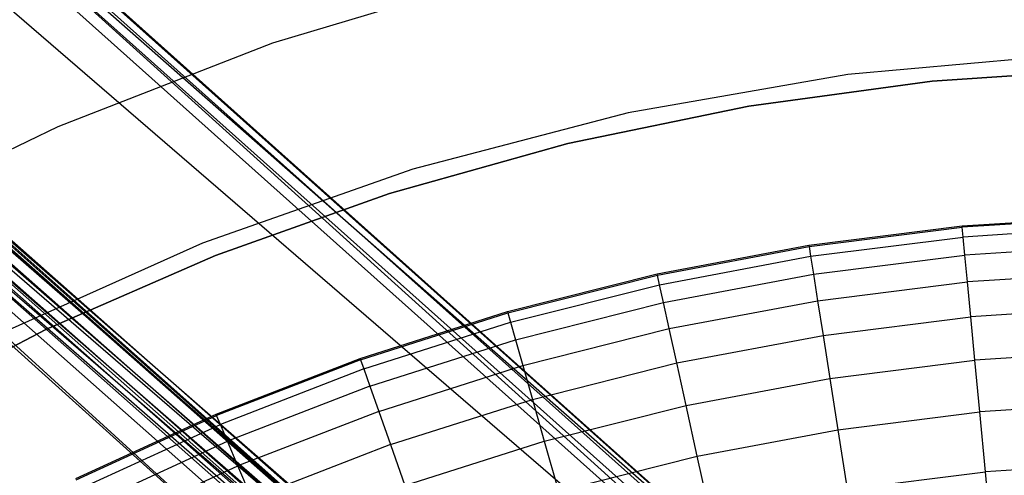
# Model space of a CAD drawing. Extents: x -390 to 397, y -401 to 400.
# Tile 32 of 192: x -248 to -242, y -282 to -279. Entities that reach past the tile are written whole.
import ezdxf

# ---------------------------------------------------------------- set-up
doc = ezdxf.new("R2010")
doc.units = 0
doc.header["$LTSCALE"] = 25.4
doc.layers.get('0').update_dxf_attribs({"linetype": 'CONTINUOUS'})

# ---------------------------------------------------------------- blocks, each defined once
blk = doc.blocks.new('FOURTY_ROUND_VII_ZWIS_STL')
at = {"color": 0}
for p, q in [((-241.9166, -283.7412, -894.2), (-255.2589, -271.8014, -894.2)), ((-255.2589, -271.8014, -894.2), (-241.9166, -283.7412, -927.5)), ((-255.2589, -271.8014, -894.2), (-241.9166, -283.7412, -927.5)), ((-241.9166, -283.7412, -894.2), (-255.2589, -271.8014, -894.2)), ((-255.299, -271.8441, -894.0586), (-241.3126, -284.3318, -894.0586)), ((-255.299, -271.8441, -894.0586), (-241.3126, -284.3318, -894.0586)), ((-241.9166, -283.7412, -894.2), (-255.2693, -271.8125, -894.1235)), ((-255.2693, -271.8125, -894.1235), (-241.2846, -284.2987, -894.1235)), ((-241.9166, -283.7412, -894.2), (-255.2693, -271.8125, -894.1235)), ((-255.2693, -271.8125, -894.1235), (-241.2846, -284.2987, -894.1235)), ((-255.3434, -271.8914, -894.0152), (-241.3546, -284.3813, -894.0152)), ((-255.3434, -271.8914, -894.0152), (-241.3546, -284.3813, -894.0152)), ((-241.4041, -284.4396, -894), (-255.3958, -271.9472, -894)), ((-241.4041, -284.4396, -894), (-255.3958, -271.9472, -894)), ((-242.8898, -284.8826, -927.3), (-254.6579, -274.4352, -927.3765)), ((-254.6579, -274.4352, -927.3765), (-240.6566, -286.7914, -927.3765)), ((-242.8898, -284.8826, -927.3), (-254.6579, -274.4352, -927.3765)), ((-254.6579, -274.4352, -927.3765), (-240.6566, -286.7914, -927.3765)), ((-254.6579, -274.4352, -902.1235), (-240.6566, -286.7914, -902.1235)), ((-254.6579, -274.4352, -902.1235), (-240.6566, -286.7914, -902.1235)), ((-254.6579, -274.4352, -902.1235), (-242.8898, -284.8826, -902.2)), ((-254.6579, -274.4352, -902.1235), (-242.8898, -284.8826, -902.2)), ((-242.8898, -284.8826, -900.3), (-254.6579, -274.4352, -900.3765)), ((-254.6579, -274.4352, -900.3765), (-240.6566, -286.7914, -900.3765)), ((-242.8898, -284.8826, -900.3), (-254.6579, -274.4352, -900.3765)), ((-254.6579, -274.4352, -900.3765), (-240.6566, -286.7914, -900.3765)), ((-242.8898, -284.8826, -927.3), (-254.6476, -274.424, -927.3)), ((-242.8898, -284.8826, -902.2), (-254.6476, -274.424, -902.2)), ((-242.8898, -284.8826, -927.3), (-254.6476, -274.424, -927.3)), ((-242.8898, -284.8826, -902.2), (-254.6476, -274.424, -902.2)), ((-242.8898, -284.8826, -900.3), (-254.6476, -274.424, -900.3)), ((-242.8898, -284.8826, -895.7), (-254.6476, -274.424, -900.3)), ((-242.8898, -284.8826, -900.3), (-254.6476, -274.424, -900.3)), ((-242.8898, -284.8826, -895.7), (-254.6476, -274.424, -900.3)), ((-254.7315, -274.5145, -927.4848), (-240.7262, -286.8743, -927.4848)), ((-254.7315, -274.5145, -927.4848), (-240.7262, -286.8743, -927.4848)), ((-240.7262, -286.8743, -902.0152), (-254.7315, -274.5145, -902.0152)), ((-240.7262, -286.8743, -902.0152), (-254.7315, -274.5145, -902.0152)), ((-254.7315, -274.5145, -900.4848), (-240.7262, -286.8743, -900.4848)), ((-254.7315, -274.5145, -900.4848), (-240.7262, -286.8743, -900.4848)), ((-254.6874, -274.4669, -927.4414), (-240.6845, -286.8246, -927.4414)), ((-254.6874, -274.4669, -927.4414), (-240.6845, -286.8246, -927.4414)), ((-240.6845, -286.8246, -902.0586), (-254.6874, -274.4669, -902.0586)), ((-240.6845, -286.8246, -902.0586), (-254.6874, -274.4669, -902.0586)), ((-254.6874, -274.4669, -900.4414), (-240.6845, -286.8246, -900.4414)), ((-254.6874, -274.4669, -900.4414), (-240.6845, -286.8246, -900.4414)), ((-254.7836, -274.5706, -902), (-240.7754, -286.933, -902)), ((-240.7754, -286.933, -927.5), (-254.7836, -274.5706, -927.5)), ((-240.7754, -286.933, -927.5), (-254.7836, -274.5706, -927.5)), ((-254.7836, -274.5706, -902), (-240.7754, -286.933, -902)), ((-240.7754, -286.933, -900.5), (-254.7836, -274.5706, -900.5)), ((-240.7754, -286.933, -900.5), (-254.7836, -274.5706, -900.5)), ((-254.8398, -274.6312, -929.0509), (-240.8285, -286.9962, -929.0509)), ((-254.8398, -274.6312, -929.0509), (-240.8285, -286.9962, -929.0509)), ((-254.8096, -274.5986, -929.1082), (-240.7999, -286.9622, -929.1082)), ((-254.8096, -274.5986, -929.1082), (-240.7999, -286.9622, -929.1082)), ((-254.7953, -274.5832, -929.1777), (-240.7864, -286.9461, -929.1777)), ((-254.7953, -274.5832, -929.1777), (-240.7864, -286.9461, -929.1777)), ((-245.7854, -282.9395, -929), (-254.8819, -274.6766, -929.0132)), ((-254.8819, -274.6766, -929.0132), (-240.8683, -287.0437, -929.0132)), ((-245.7854, -282.9395, -929), (-254.8819, -274.6766, -929.0132)), ((-254.8819, -274.6766, -929.0132), (-240.8683, -287.0437, -929.0132)), ((-245.7854, -282.9395, -929), (-254.9305, -274.7289, -929)), ((-245.7854, -282.9395, -929), (-254.9305, -274.7289, -929)), ((-252.9938, -276.0287, -895.5586), (-238.8438, -288.3591, -895.5586)), ((-252.9938, -276.0287, -895.5586), (-238.8438, -288.3591, -895.5586)), ((-252.9643, -275.9965, -895.6242), (-238.8159, -288.3255, -895.6242)), ((-252.9643, -275.9965, -895.6242), (-238.8159, -288.3255, -895.6242)), ((-252.9643, -275.9965, -895.6242), (-242.8898, -284.8826, -895.7)), ((-252.9643, -275.9965, -895.6242), (-242.8898, -284.8826, -895.7)), ((-252.9542, -275.9855, -895.7), (-242.8898, -284.8826, -895.7)), ((-252.9542, -275.9855, -895.7), (-242.8898, -284.8826, -895.7)), ((-253.0376, -276.0765, -895.5152), (-238.8852, -288.4091, -895.5152)), ((-253.0376, -276.0765, -895.5152), (-238.8852, -288.4091, -895.5152)), ((-238.934, -288.468, -895.5), (-253.0894, -276.133, -895.5)), ((-238.934, -288.468, -895.5), (-253.0894, -276.133, -895.5)), ((-241.9166, -283.7412, -927.5), (-250.4144, -276.2708, -927.5)), ((-250.4144, -276.2708, -927.5), (-236.8155, -288.5505, -930.1266)), ((-250.4144, -276.2708, -927.5), (-236.8155, -288.5505, -930.1266)), ((-241.9166, -283.7412, -927.5), (-250.4144, -276.2708, -927.5)), ((-250.6937, -276.5791, -930.1266), (-236.8155, -288.5505, -930.1266)), ((-250.6937, -276.5791, -930.1266), (-236.8155, -288.5505, -930.1266)), ((-251.5045, -277.4737, -932.4962), (-237.5814, -289.4838, -932.4962)), ((-251.5045, -277.4737, -932.4962), (-237.5814, -289.4838, -932.4962)), ((-237.6442, -289.5603, -929.25), (-251.571, -277.547, -929.25)), ((-251.571, -277.547, -929.25), (-240.7864, -286.9461, -929.1777)), ((-251.571, -277.547, -929.25), (-240.7864, -286.9461, -929.1777)), ((-237.6442, -289.5603, -929.25), (-251.571, -277.547, -929.25)), ((-246.2003, -279.2791, -992), (-244.8501, -278.8754, -992)), ((-246.2003, -279.2791, -989.9545), (-244.8501, -278.8754, -989.9545)), ((-246.2003, -279.2791, -992), (-244.8501, -278.8754, -992)), ((-246.2003, -279.2791, -989.9545), (-244.8501, -278.8754, -989.9545)), ((-247.5137, -279.7902, -992), (-246.2003, -279.2791, -992)), ((-247.5137, -279.7902, -989.9545), (-246.2003, -279.2791, -989.9545)), ((-247.5137, -279.7902, -992), (-246.2003, -279.2791, -992)), ((-247.5137, -279.7902, -989.9545), (-246.2003, -279.2791, -989.9545)), ((-246.2003, -279.2791, -989.9545), (-246.2003, -279.2791, -992)), ((-246.2003, -279.2791, -989.9545), (-246.2003, -279.2791, -992)), ((-241.3222, -279.35, -992), (-242.6804, -279.4728, -992)), ((-241.3222, -279.35, -992), (-242.6804, -279.4728, -992)), ((-241.3222, -279.35, -991.5), (-242.6804, -279.4728, -991.5)), ((-241.3222, -279.35, -991.5), (-242.6804, -279.4728, -991.5)), ((-242.1641, -279.5133, -991.75), (-241.0345, -279.4385, -991.75)), ((-241.0345, -279.4385, -992), (-242.1641, -279.5133, -992)), ((-242.1641, -279.5133, -991.75), (-241.0345, -279.4385, -991.75)), ((-241.0345, -279.4385, -992), (-242.1641, -279.5133, -992)), ((-242.6804, -279.4728, -992), (-244.0238, -279.7074, -992)), ((-242.6804, -279.4728, -992), (-244.0238, -279.7074, -992)), ((-242.6804, -279.4728, -991.5), (-244.0238, -279.7074, -991.5)), ((-242.6804, -279.4728, -991.5), (-244.0238, -279.7074, -991.5)), ((-243.2859, -279.6659, -991.75), (-242.1641, -279.5133, -991.75)), ((-242.1641, -279.5133, -992), (-243.2859, -279.6659, -992)), ((-243.2859, -279.6659, -991.75), (-242.1641, -279.5133, -991.75)), ((-242.1641, -279.5133, -992), (-243.2859, -279.6659, -992)), ((-242.6804, -279.4728, -992), (-242.6804, -279.4728, -991.5)), ((-242.6804, -279.4728, -992), (-242.6804, -279.4728, -991.5)), ((-242.1641, -279.5133, -991.75), (-242.1641, -279.5133, -992)), ((-242.1641, -279.5133, -991.75), (-242.1641, -279.5133, -992)), ((-244.3945, -279.8955, -991.75), (-243.2859, -279.6659, -991.75)), ((-243.2859, -279.6659, -992), (-244.3945, -279.8955, -992)), ((-244.3945, -279.8955, -991.75), (-243.2859, -279.6659, -991.75)), ((-243.2859, -279.6659, -992), (-244.3945, -279.8955, -992)), ((-243.2859, -279.6659, -991.75), (-243.2859, -279.6659, -992)), ((-243.2859, -279.6659, -991.75), (-243.2859, -279.6659, -992)), ((-244.0238, -279.7074, -992), (-245.3432, -280.0522, -992)), ((-244.0238, -279.7074, -992), (-245.3432, -280.0522, -992)), ((-244.0238, -279.7074, -991.5), (-245.3432, -280.0522, -991.5)), ((-244.0238, -279.7074, -991.5), (-245.3432, -280.0522, -991.5)), ((-244.0238, -279.7074, -992), (-244.0238, -279.7074, -991.5)), ((-244.0238, -279.7074, -992), (-244.0238, -279.7074, -991.5)), ((-248.7817, -280.4053, -992), (-247.5137, -279.7902, -992)), ((-248.7817, -280.4053, -989.9545), (-247.5137, -279.7902, -989.9545)), ((-248.7817, -280.4053, -992), (-247.5137, -279.7902, -992)), ((-248.7817, -280.4053, -989.9545), (-247.5137, -279.7902, -989.9545)), ((-247.5137, -279.7902, -989.9545), (-247.5137, -279.7902, -992)), ((-247.5137, -279.7902, -989.9545), (-247.5137, -279.7902, -992)), ((-245.4847, -280.201, -991.75), (-244.3945, -279.8955, -991.75)), ((-244.3945, -279.8955, -992), (-245.4847, -280.201, -992)), ((-245.4847, -280.201, -991.75), (-244.3945, -279.8955, -991.75)), ((-244.3945, -279.8955, -992), (-245.4847, -280.201, -992)), ((-244.3945, -279.8955, -991.75), (-244.3945, -279.8955, -992)), ((-244.3945, -279.8955, -991.75), (-244.3945, -279.8955, -992)), ((-245.3432, -280.0522, -992), (-246.6297, -280.5047, -992)), ((-245.3432, -280.0522, -992), (-246.6297, -280.5047, -992)), ((-245.3432, -280.0522, -991.5), (-246.6297, -280.5047, -991.5)), ((-245.3432, -280.0522, -991.5), (-246.6297, -280.5047, -991.5)), ((-245.3432, -280.0522, -992), (-245.3432, -280.0522, -991.5)), ((-245.3432, -280.0522, -992), (-245.3432, -280.0522, -991.5)), ((-246.5511, -280.5811, -991.75), (-245.4847, -280.201, -991.75)), ((-245.4847, -280.201, -992), (-246.5511, -280.5811, -992)), ((-246.5511, -280.5811, -991.75), (-245.4847, -280.201, -991.75)), ((-245.4847, -280.201, -992), (-246.5511, -280.5811, -992)), ((-245.4847, -280.201, -991.75), (-245.4847, -280.201, -992)), ((-245.4847, -280.201, -991.75), (-245.4847, -280.201, -992)), ((-241.9806, -280.3996, -989.9545), (-241.0372, -280.3391, -989.9545)), ((-241.9806, -280.3996, -989.9545), (-241.0372, -280.3391, -989.9545)), ((-241.0369, -280.347, -988.4842), (-241.9799, -280.4076, -988.4842)), ((-241.0369, -280.347, -988.4842), (-241.9799, -280.4076, -988.4842)), ((-242.9186, -280.5176, -989.9545), (-241.9806, -280.3996, -989.9545)), ((-242.9186, -280.5176, -989.9545), (-241.9806, -280.3996, -989.9545)), ((-242.9174, -280.5255, -988.4842), (-241.9799, -280.4076, -988.4842)), ((-242.9174, -280.5255, -988.4842), (-241.9799, -280.4076, -988.4842)), ((-241.9799, -280.4076, -988.4842), (-241.9806, -280.3996, -989.9545)), ((-241.9799, -280.4076, -988.4842), (-241.9806, -280.3996, -989.9545)), ((-241.9742, -280.4673, -987.0152), (-241.9799, -280.4076, -988.4842)), ((-241.9742, -280.4673, -987.0152), (-241.9799, -280.4076, -988.4842)), ((-241.0349, -280.4069, -987.0152), (-241.9742, -280.4673, -987.0152)), ((-241.0349, -280.4069, -987.0152), (-241.9742, -280.4673, -987.0152)), ((-242.9081, -280.5847, -987.0152), (-241.9742, -280.4673, -987.0152)), ((-242.9081, -280.5847, -987.0152), (-241.9742, -280.4673, -987.0152)), ((-241.9637, -280.5786, -985.5491), (-241.9742, -280.4673, -987.0152)), ((-241.9637, -280.5786, -985.5491), (-241.9742, -280.4673, -987.0152)), ((-246.6297, -280.5047, -992), (-247.8744, -281.0619, -992)), ((-246.6297, -280.5047, -992), (-247.8744, -281.0619, -992)), ((-246.6297, -280.5047, -991.5), (-247.8744, -281.0619, -991.5)), ((-246.6297, -280.5047, -991.5), (-247.8744, -281.0619, -991.5)), ((-246.6297, -280.5047, -992), (-246.6297, -280.5047, -991.5)), ((-246.6297, -280.5047, -992), (-246.6297, -280.5047, -991.5)), ((-243.8477, -280.6926, -989.9545), (-242.9186, -280.5176, -989.9545)), ((-243.8477, -280.6926, -989.9545), (-242.9186, -280.5176, -989.9545)), ((-243.846, -280.7003, -988.4842), (-242.9174, -280.5255, -988.4842)), ((-243.846, -280.7003, -988.4842), (-242.9174, -280.5255, -988.4842)), ((-242.9186, -280.5176, -989.9545), (-242.9174, -280.5255, -988.4842)), ((-242.9186, -280.5176, -989.9545), (-242.9174, -280.5255, -988.4842)), ((-242.9174, -280.5255, -988.4842), (-242.9081, -280.5847, -987.0152)), ((-242.9174, -280.5255, -988.4842), (-242.9081, -280.5847, -987.0152)), ((-241.0312, -280.5187, -985.5491), (-241.9637, -280.5786, -985.5491)), ((-241.0312, -280.5187, -985.5491), (-241.9637, -280.5786, -985.5491)), ((-247.5888, -281.0337, -991.75), (-246.5511, -280.5811, -991.75)), ((-246.5511, -280.5811, -992), (-247.5888, -281.0337, -992)), ((-247.5888, -281.0337, -991.75), (-246.5511, -280.5811, -991.75)), ((-246.5511, -280.5811, -992), (-247.5888, -281.0337, -992)), ((-246.5511, -280.5811, -991.75), (-246.5511, -280.5811, -992)), ((-246.5511, -280.5811, -991.75), (-246.5511, -280.5811, -992)), ((-243.8331, -280.7589, -987.0152), (-242.9081, -280.5847, -987.0152)), ((-243.8331, -280.7589, -987.0152), (-242.9081, -280.5847, -987.0152)), ((-242.9081, -280.5847, -987.0152), (-242.8908, -280.6952, -985.5491)), ((-242.9081, -280.5847, -987.0152), (-242.8908, -280.6952, -985.5491)), ((-242.8908, -280.6952, -985.5491), (-241.9637, -280.5786, -985.5491)), ((-242.8908, -280.6952, -985.5491), (-241.9637, -280.5786, -985.5491)), ((-241.9482, -280.7415, -984.088), (-241.9637, -280.5786, -985.5491)), ((-241.9482, -280.7415, -984.088), (-241.9637, -280.5786, -985.5491)), ((-244.7643, -280.9238, -989.9545), (-243.8477, -280.6926, -989.9545)), ((-244.7643, -280.9238, -989.9545), (-243.8477, -280.6926, -989.9545)), ((-244.7622, -280.9315, -988.4842), (-243.846, -280.7003, -988.4842)), ((-244.7622, -280.9315, -988.4842), (-243.846, -280.7003, -988.4842)), ((-243.846, -280.7003, -988.4842), (-243.8477, -280.6926, -989.9545)), ((-243.846, -280.7003, -988.4842), (-243.8477, -280.6926, -989.9545)), ((-243.8331, -280.7589, -987.0152), (-243.846, -280.7003, -988.4842)), ((-243.8331, -280.7589, -987.0152), (-243.846, -280.7003, -988.4842)), ((-243.8091, -280.8681, -985.5491), (-242.8908, -280.6952, -985.5491)), ((-243.8091, -280.8681, -985.5491), (-242.8908, -280.6952, -985.5491)), ((-242.8908, -280.6952, -985.5491), (-242.8654, -280.8568, -984.088)), ((-242.8908, -280.6952, -985.5491), (-242.8654, -280.8568, -984.088)), ((-241.0257, -280.6822, -984.088), (-241.9482, -280.7415, -984.088)), ((-241.0257, -280.6822, -984.088), (-241.9482, -280.7415, -984.088)), ((-244.7457, -280.9891, -987.0152), (-243.8331, -280.7589, -987.0152)), ((-244.7457, -280.9891, -987.0152), (-243.8331, -280.7589, -987.0152)), ((-243.8091, -280.8681, -985.5491), (-243.8331, -280.7589, -987.0152)), ((-243.8091, -280.8681, -985.5491), (-243.8331, -280.7589, -987.0152)), ((-242.8654, -280.8568, -984.088), (-241.9482, -280.7415, -984.088)), ((-242.8654, -280.8568, -984.088), (-241.9482, -280.7415, -984.088)), ((-241.9279, -280.9557, -982.6336), (-241.9482, -280.7415, -984.088)), ((-241.9279, -280.9557, -982.6336), (-241.9482, -280.7415, -984.088)), ((-244.7151, -281.0967, -985.5491), (-243.8091, -280.8681, -985.5491)), ((-244.7151, -281.0967, -985.5491), (-243.8091, -280.8681, -985.5491)), ((-243.7739, -281.0279, -984.088), (-243.8091, -280.8681, -985.5491)), ((-243.7739, -281.0279, -984.088), (-243.8091, -280.8681, -985.5491)), ((-243.7739, -281.0279, -984.088), (-242.8654, -280.8568, -984.088)), ((-243.7739, -281.0279, -984.088), (-242.8654, -280.8568, -984.088)), ((-242.8654, -280.8568, -984.088), (-242.8321, -281.0694, -982.6336)), ((-242.8654, -280.8568, -984.088), (-242.8321, -281.0694, -982.6336)), ((-241.0184, -280.8973, -982.6336), (-241.9279, -280.9557, -982.6336)), ((-241.0184, -280.8973, -982.6336), (-241.9279, -280.9557, -982.6336)), ((-245.6652, -281.2105, -989.9545), (-244.7643, -280.9238, -989.9545)), ((-245.6652, -281.2105, -989.9545), (-244.7643, -280.9238, -989.9545)), ((-245.6626, -281.218, -988.4842), (-244.7622, -280.9315, -988.4842)), ((-245.6626, -281.218, -988.4842), (-244.7622, -280.9315, -988.4842)), ((-244.7643, -280.9238, -989.9545), (-244.7622, -280.9315, -988.4842)), ((-244.7643, -280.9238, -989.9545), (-244.7622, -280.9315, -988.4842)), ((-244.7622, -280.9315, -988.4842), (-244.7457, -280.9891, -987.0152)), ((-244.7622, -280.9315, -988.4842), (-244.7457, -280.9891, -987.0152)), ((-242.8321, -281.0694, -982.6336), (-241.9279, -280.9557, -982.6336)), ((-242.8321, -281.0694, -982.6336), (-241.9279, -280.9557, -982.6336)), ((-241.9027, -281.2209, -981.1876), (-241.9279, -280.9557, -982.6336)), ((-241.9027, -281.2209, -981.1876), (-241.9279, -280.9557, -982.6336)), ((-245.6426, -281.2746, -987.0152), (-244.7457, -280.9891, -987.0152)), ((-245.6426, -281.2746, -987.0152), (-244.7457, -280.9891, -987.0152)), ((-244.7457, -280.9891, -987.0152), (-244.7151, -281.0967, -985.5491)), ((-244.7457, -280.9891, -987.0152), (-244.7151, -281.0967, -985.5491)), ((-244.6702, -281.254, -984.088), (-243.7739, -281.0279, -984.088)), ((-244.6702, -281.254, -984.088), (-243.7739, -281.0279, -984.088)), ((-243.7276, -281.238, -982.6336), (-243.7739, -281.0279, -984.088)), ((-243.7276, -281.238, -982.6336), (-243.7739, -281.0279, -984.088)), ((-248.5928, -281.5569, -991.75), (-247.5888, -281.0337, -991.75)), ((-247.5888, -281.0337, -992), (-248.5928, -281.5569, -992)), ((-248.5928, -281.5569, -991.75), (-247.5888, -281.0337, -991.75)), ((-247.5888, -281.0337, -992), (-248.5928, -281.5569, -992)), ((-247.5888, -281.0337, -991.75), (-247.5888, -281.0337, -992)), ((-247.5888, -281.0337, -991.75), (-247.5888, -281.0337, -992)), ((-243.7276, -281.238, -982.6336), (-242.8321, -281.0694, -982.6336)), ((-243.7276, -281.238, -982.6336), (-242.8321, -281.0694, -982.6336)), ((-242.8321, -281.0694, -982.6336), (-242.7908, -281.3326, -981.1876)), ((-242.8321, -281.0694, -982.6336), (-242.7908, -281.3326, -981.1876)), ((-245.6055, -281.3801, -985.5491), (-244.7151, -281.0967, -985.5491)), ((-245.6055, -281.3801, -985.5491), (-244.7151, -281.0967, -985.5491)), ((-244.7151, -281.0967, -985.5491), (-244.6702, -281.254, -984.088)), ((-244.7151, -281.0967, -985.5491), (-244.6702, -281.254, -984.088)), ((-246.5469, -281.5516, -989.9545), (-245.6652, -281.2105, -989.9545)), ((-246.5469, -281.5516, -989.9545), (-245.6652, -281.2105, -989.9545)), ((-245.6652, -281.2105, -989.9545), (-245.6626, -281.218, -988.4842)), ((-245.6652, -281.2105, -989.9545), (-245.6626, -281.218, -988.4842)), ((-241.0095, -281.1636, -981.1876), (-241.9027, -281.2209, -981.1876)), ((-241.0095, -281.1636, -981.1876), (-241.9027, -281.2209, -981.1876)), ((-245.6626, -281.218, -988.4842), (-246.5438, -281.559, -988.4842)), ((-245.6626, -281.218, -988.4842), (-246.5438, -281.559, -988.4842)), ((-245.6626, -281.218, -988.4842), (-245.6426, -281.2746, -987.0152)), ((-245.6626, -281.218, -988.4842), (-245.6426, -281.2746, -987.0152)), ((-245.5511, -281.5344, -984.088), (-244.6702, -281.254, -984.088)), ((-245.5511, -281.5344, -984.088), (-244.6702, -281.254, -984.088)), ((-244.6702, -281.254, -984.088), (-244.6113, -281.461, -982.6336)), ((-244.6702, -281.254, -984.088), (-244.6113, -281.461, -982.6336)), ((-244.6113, -281.461, -982.6336), (-243.7276, -281.238, -982.6336)), ((-244.6113, -281.461, -982.6336), (-243.7276, -281.238, -982.6336)), ((-243.6704, -281.4983, -981.1876), (-243.7276, -281.238, -982.6336)), ((-243.6704, -281.4983, -981.1876), (-243.7276, -281.238, -982.6336)), ((-242.7908, -281.3326, -981.1876), (-241.9027, -281.2209, -981.1876)), ((-242.7908, -281.3326, -981.1876), (-241.9027, -281.2209, -981.1876)), ((-241.8727, -281.537, -979.7521), (-241.9027, -281.2209, -981.1876)), ((-241.8727, -281.537, -979.7521), (-241.9027, -281.2209, -981.1876)), ((-245.6426, -281.2746, -987.0152), (-246.5205, -281.6142, -987.0152)), ((-245.6426, -281.2746, -987.0152), (-246.5205, -281.6142, -987.0152)), ((-245.6426, -281.2746, -987.0152), (-245.6055, -281.3801, -985.5491)), ((-245.6426, -281.2746, -987.0152), (-245.6055, -281.3801, -985.5491)), ((-245.6055, -281.3801, -985.5491), (-246.477, -281.7172, -985.5491)), ((-245.6055, -281.3801, -985.5491), (-246.477, -281.7172, -985.5491)), ((-245.6055, -281.3801, -985.5491), (-245.5511, -281.5344, -984.088)), ((-245.6055, -281.3801, -985.5491), (-245.5511, -281.5344, -984.088)), ((-243.6704, -281.4983, -981.1876), (-242.7908, -281.3326, -981.1876)), ((-243.6704, -281.4983, -981.1876), (-242.7908, -281.3326, -981.1876)), ((-242.7908, -281.3326, -981.1876), (-242.7416, -281.6462, -979.7521)), ((-242.7908, -281.3326, -981.1876), (-242.7416, -281.6462, -979.7521)), ((-245.4797, -281.7373, -982.6336), (-244.6113, -281.461, -982.6336)), ((-245.4797, -281.7373, -982.6336), (-244.6113, -281.461, -982.6336)), ((-244.6113, -281.461, -982.6336), (-244.5382, -281.7172, -981.1876)), ((-244.6113, -281.461, -982.6336), (-244.5382, -281.7172, -981.1876)), ((-244.5382, -281.7172, -981.1876), (-243.6704, -281.4983, -981.1876)), ((-244.5382, -281.7172, -981.1876), (-243.6704, -281.4983, -981.1876)), ((-243.6021, -281.8083, -979.7521), (-243.6704, -281.4983, -981.1876)), ((-243.6021, -281.8083, -979.7521), (-243.6704, -281.4983, -981.1876)), ((-240.9988, -281.4808, -979.7521), (-241.8727, -281.537, -979.7521)), ((-240.9988, -281.4808, -979.7521), (-241.8727, -281.537, -979.7521)), ((-247.4062, -281.9458, -989.9545), (-246.5469, -281.5516, -989.9545)), ((-247.4062, -281.9458, -989.9545), (-246.5469, -281.5516, -989.9545)), ((-247.4026, -281.953, -988.4842), (-246.5438, -281.559, -988.4842)), ((-247.4026, -281.953, -988.4842), (-246.5438, -281.559, -988.4842)), ((-246.5438, -281.559, -988.4842), (-246.5469, -281.5516, -989.9545)), ((-246.5438, -281.559, -988.4842), (-246.5469, -281.5516, -989.9545)), ((-246.5205, -281.6142, -987.0152), (-246.5438, -281.559, -988.4842)), ((-246.5205, -281.6142, -987.0152), (-246.5438, -281.559, -988.4842)), ((-245.5511, -281.5344, -984.088), (-246.4133, -281.8679, -984.088)), ((-245.5511, -281.5344, -984.088), (-246.4133, -281.8679, -984.088)), ((-245.5511, -281.5344, -984.088), (-245.4797, -281.7373, -982.6336)), ((-245.5511, -281.5344, -984.088), (-245.4797, -281.7373, -982.6336)), ((-242.7416, -281.6462, -979.7521), (-241.8727, -281.537, -979.7521)), ((-242.7416, -281.6462, -979.7521), (-241.8727, -281.537, -979.7521)), ((-241.8379, -281.9033, -978.3286), (-241.8727, -281.537, -979.7521)), ((-241.8379, -281.9033, -978.3286), (-241.8727, -281.537, -979.7521)), ((-247.376, -282.0067, -987.0152), (-246.5205, -281.6142, -987.0152)), ((-247.376, -282.0067, -987.0152), (-246.5205, -281.6142, -987.0152)), ((-246.477, -281.7172, -985.5491), (-246.5205, -281.6142, -987.0152)), ((-246.477, -281.7172, -985.5491), (-246.5205, -281.6142, -987.0152)), ((-243.6021, -281.8083, -979.7521), (-242.7416, -281.6462, -979.7521)), ((-243.6021, -281.8083, -979.7521), (-242.7416, -281.6462, -979.7521)), ((-242.7416, -281.6462, -979.7521), (-242.6845, -282.0098, -978.3286)), ((-242.7416, -281.6462, -979.7521), (-242.6845, -282.0098, -978.3286)), ((-247.3263, -282.1068, -985.5491), (-246.477, -281.7172, -985.5491)), ((-247.3263, -282.1068, -985.5491), (-246.477, -281.7172, -985.5491)), ((-246.4133, -281.8679, -984.088), (-246.477, -281.7172, -985.5491)), ((-246.4133, -281.8679, -984.088), (-246.477, -281.7172, -985.5491)), ((-245.4797, -281.7373, -982.6336), (-246.3296, -282.0662, -982.6336)), ((-245.4797, -281.7373, -982.6336), (-246.3296, -282.0662, -982.6336)), ((-245.4797, -281.7373, -982.6336), (-245.3911, -281.9887, -981.1876)), ((-245.4797, -281.7373, -982.6336), (-245.3911, -281.9887, -981.1876)), ((-245.3911, -281.9887, -981.1876), (-244.5382, -281.7172, -981.1876)), ((-245.3911, -281.9887, -981.1876), (-244.5382, -281.7172, -981.1876)), ((-244.5382, -281.7172, -981.1876), (-244.4512, -282.0225, -979.7521)), ((-244.5382, -281.7172, -981.1876), (-244.4512, -282.0225, -979.7521)), ((-244.4512, -282.0225, -979.7521), (-243.6021, -281.8083, -979.7521)), ((-244.4512, -282.0225, -979.7521), (-243.6021, -281.8083, -979.7521)), ((-243.523, -282.1677, -978.3286), (-243.6021, -281.8083, -979.7521)), ((-243.523, -282.1677, -978.3286), (-243.6021, -281.8083, -979.7521)), ((-247.2535, -282.2534, -984.088), (-246.4133, -281.8679, -984.088)), ((-247.2535, -282.2534, -984.088), (-246.4133, -281.8679, -984.088)), ((-246.3296, -282.0662, -982.6336), (-246.4133, -281.8679, -984.088)), ((-246.3296, -282.0662, -982.6336), (-246.4133, -281.8679, -984.088)), ((-240.9864, -281.8486, -978.3286), (-241.8379, -281.9033, -978.3286)), ((-240.9864, -281.8486, -978.3286), (-241.8379, -281.9033, -978.3286)), ((-242.6845, -282.0098, -978.3286), (-241.8379, -281.9033, -978.3286)), ((-242.6845, -282.0098, -978.3286), (-241.8379, -281.9033, -978.3286)), ((-241.7984, -282.3195, -976.919), (-241.8379, -281.9033, -978.3286)), ((-241.7984, -282.3195, -976.919), (-241.8379, -281.9033, -978.3286))]:
    blk.add_line(p, q, dxfattribs=at)

msp = doc.modelspace()

# ---------------------------------------------------------------- block references
at = {"color": 250}
msp.add_blockref('FOURTY_ROUND_VII_ZWIS_STL', (0, 0), dxfattribs=at)

doc.saveas('drawing.dxf')
